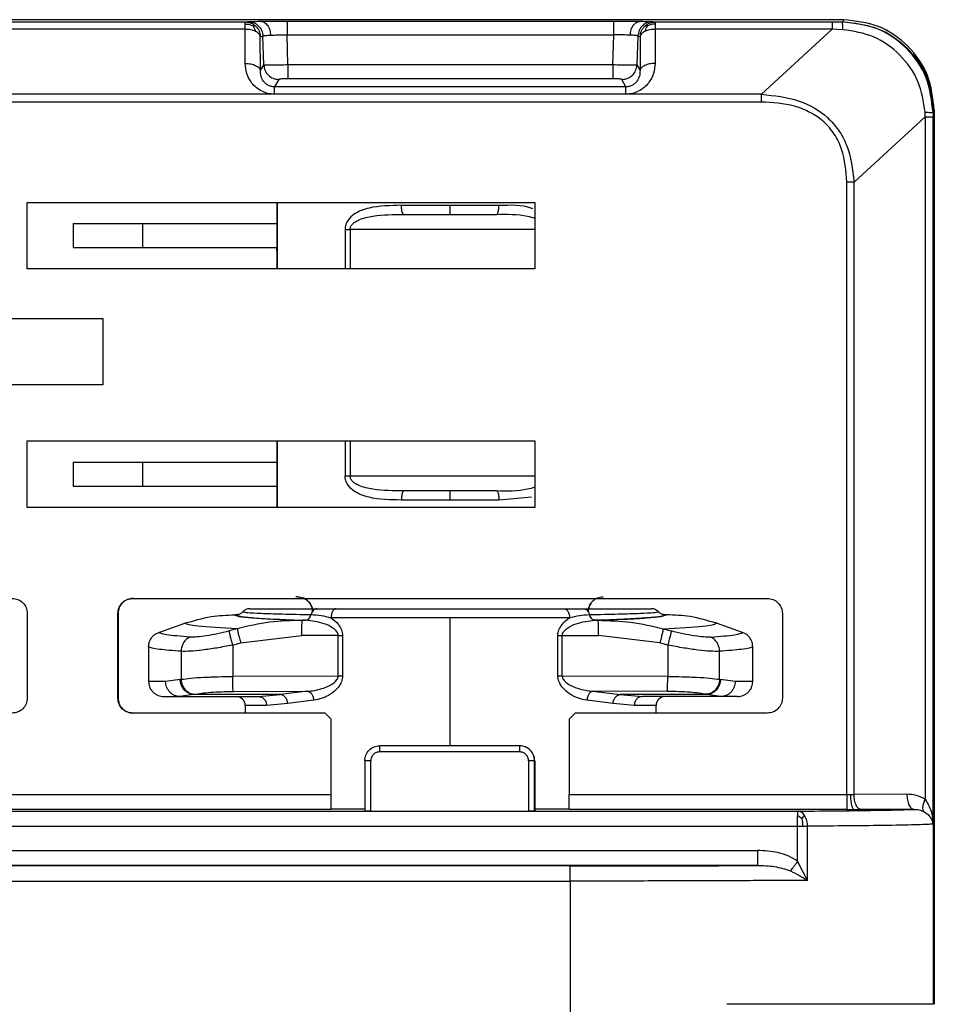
# Model space of a CAD drawing. Header units: millimetres. Extents: x -186 to 167, y -17 to 277.
# Tile 44 of 44: x 100 to 131, y 237 to 270. Entities that reach past the tile are written whole.
import ezdxf

# ---------------------------------------------------------------- set-up
doc = ezdxf.new("R2010")
doc.units = ezdxf.units.MM

msp = doc.modelspace()

# ---------------------------------------------------------------- linework, layer by layer
at = {"color": 7, "linetype": 'Continuous', "lineweight": 25}
for p, q in [((53.852, 269.96), (107.77, 269.96)), ((127.581, 270.034), (78.914, 270.034)), ((107.77, 269.96), (107.856, 269.973)), ((109.154, 269.984), (119.975, 269.984)), ((121.266, 269.973), (121.345, 269.96)), ((121.345, 269.96), (127.203, 269.96)), ((127.203, 269.96), (127.539, 269.96)), ((127.539, 269.96), (127.559, 269.965)), ((127.559, 269.965), (127.579, 270.034)), ((107.769, 269.716), (53.851, 269.716)), ((107.771, 268.586), (107.769, 269.716)), ((121.344, 269.716), (121.338, 268.586)), ((127.202, 269.716), (121.344, 269.716)), ((127.202, 269.716), (124.857, 267.563)), ((127.554, 269.703), (127.202, 269.716)), ((108.269, 269.477), (108.355, 269.491)), ((108.271, 268.347), (108.269, 269.477)), ((108.384, 268.536), (108.355, 269.491)), ((109.183, 268.535), (109.153, 269.528)), ((109.153, 269.528), (119.973, 269.528)), ((119.943, 268.535), (119.973, 269.528)), ((120.767, 269.491), (120.738, 268.536)), ((120.767, 269.491), (120.846, 269.477)), ((120.846, 269.477), (120.84, 268.347)), ((108.271, 268.347), (108.384, 268.536)), ((119.943, 268.535), (109.183, 268.535)), ((120.738, 268.536), (120.84, 268.347)), ((108.883, 268.056), (108.737, 267.81)), ((119.942, 268.081), (109.182, 268.081)), ((120.371, 267.81), (120.239, 268.056)), ((120.371, 267.81), (108.737, 267.81)), ((124.857, 267.563), (53.848, 267.563)), ((120.37, 267.568), (108.736, 267.568)), ((124.856, 267.306), (53.848, 267.306)), ((130.559, 266.965), (130.579, 267.034)), ((130.579, 267.034), (130.581, 267.034)), ((130.581, 267.034), (130.581, 237.434)), ((127.923, 264.654), (130.281, 266.818)), ((130.281, 266.818), (130.276, 266.969)), ((130.281, 266.818), (130.281, 244.223)), ((130.559, 266.965), (130.541, 266.961)), ((130.541, 266.961), (130.541, 266.818)), ((130.541, 243.4), (130.541, 266.818)), ((130.559, 237.434), (130.559, 266.965)), ((127.683, 244.38), (127.683, 264.654)), ((127.923, 244.381), (127.923, 264.654)), ((100.553, 263.986), (117.353, 263.986)), ((100.553, 261.786), (100.553, 263.986)), ((108.814, 263.986), (108.814, 261.786)), ((108.832, 263.986), (108.832, 261.786)), ((112.941, 263.888), (116.168, 263.888)), ((117.353, 263.986), (117.353, 261.786)), ((113.019, 263.588), (116.091, 263.588)), ((102.07, 263.286), (102.07, 262.486)), ((104.364, 263.286), (108.814, 263.286)), ((104.364, 263.286), (104.364, 262.486)), ((111.074, 263.088), (111.074, 261.786)), ((117.353, 263.088), (111.24, 263.088)), ((111.24, 263.088), (111.24, 261.786)), ((104.364, 262.486), (108.814, 262.486)), ((108.814, 262.386), (108.814, 262.486)), ((117.353, 261.786), (100.553, 261.786)), ((85.553, 260.145), (103.053, 260.145)), ((103.053, 260.145), (103.053, 257.945)), ((103.053, 257.945), (85.553, 257.945)), ((100.553, 256.086), (117.353, 256.086)), ((100.553, 253.886), (100.553, 256.086)), ((108.814, 256.086), (108.814, 253.886)), ((108.832, 256.086), (108.832, 253.886)), ((111.074, 256.086), (111.074, 254.93)), ((111.24, 256.086), (111.24, 254.93)), ((117.353, 256.086), (117.353, 253.886)), ((102.07, 255.386), (102.07, 254.586)), ((104.364, 255.386), (108.814, 255.386)), ((104.364, 255.386), (104.364, 254.586)), ((111.24, 254.93), (117.353, 254.93)), ((104.364, 254.586), (108.814, 254.586)), ((116.091, 254.43), (113.019, 254.43)), ((116.168, 254.13), (112.941, 254.13)), ((117.242, 254.222), (116.168, 254.13)), ((117.353, 253.886), (100.553, 253.886)), ((104.053, 250.875), (125.053, 250.875)), ((100.553, 250.375), (100.553, 247.575)), ((103.553, 247.575), (103.553, 250.375)), ((103.558, 250.375), (103.553, 250.375)), ((103.558, 250.375), (103.558, 247.575)), ((103.587, 250.375), (103.582, 250.375)), ((110.137, 250.53), (110.783, 250.53)), ((118.331, 250.53), (118.979, 250.53)), ((125.553, 250.375), (125.553, 247.575)), ((104.905, 249.747), (105.768, 250.049)), ((107.47, 250.33), (107.42, 250.33)), ((109.763, 250.147), (109.662, 250.147)), ((114.553, 245.994), (114.553, 250.23)), ((119.453, 250.147), (119.352, 250.147)), ((121.67, 250.33), (121.72, 250.33)), ((124.235, 249.747), (123.372, 250.049)), ((107.504, 249.869), (107.24, 249.797)), ((121.61, 249.869), (121.874, 249.797)), ((107.355, 249.329), (107.618, 249.401)), ((107.618, 249.401), (109.643, 249.648)), ((110.845, 249.646), (109.643, 249.648)), ((110.845, 248.301), (110.845, 249.646)), ((110.992, 249.646), (110.992, 248.301)), ((118.12, 248.301), (118.12, 249.646)), ((118.267, 249.646), (119.469, 249.648)), ((118.267, 248.301), (118.267, 249.646)), ((121.494, 249.401), (119.469, 249.648)), ((121.757, 249.329), (121.494, 249.401)), ((104.57, 249.274), (104.57, 248.125)), ((105.645, 249.121), (105.645, 248.194)), ((107.355, 249.329), (107.355, 248.287)), ((121.757, 249.329), (121.757, 248.287)), ((123.472, 248.194), (123.472, 249.121)), ((124.57, 248.125), (124.57, 249.274)), ((105.134, 248.125), (104.57, 248.125)), ((105.613, 248.187), (105.134, 248.125)), ((105.613, 248.187), (105.645, 248.194)), ((110.845, 248.301), (107.355, 248.287)), ((121.757, 248.287), (118.267, 248.301)), ((123.472, 248.194), (123.505, 248.187)), ((123.99, 248.125), (123.505, 248.187)), ((124.57, 248.125), (123.99, 248.125)), ((107.374, 247.791), (109.835, 247.8)), ((109.835, 247.8), (108.937, 247.69)), ((121.74, 247.791), (119.279, 247.8)), ((119.279, 247.8), (120.182, 247.69)), ((103.558, 247.575), (103.553, 247.575)), ((103.587, 247.575), (103.582, 247.575)), ((105.07, 247.625), (108.207, 247.625)), ((106.061, 247.69), (105.605, 247.625)), ((106.061, 247.69), (106.091, 247.697)), ((108.937, 247.69), (106.061, 247.69)), ((108.207, 247.625), (108.937, 247.69)), ((110.035, 247.502), (109.175, 247.392)), ((119.945, 247.392), (119.08, 247.502)), ((123.058, 247.69), (120.182, 247.69)), ((120.182, 247.69), (120.917, 247.625)), ((124.07, 247.625), (120.917, 247.625)), ((123.058, 247.69), (123.027, 247.697)), ((123.519, 247.625), (123.058, 247.69)), ((107.77, 247.325), (107.77, 247.075)), ((109.175, 247.392), (108.476, 247.325)), ((120.649, 247.325), (119.945, 247.392)), ((121.37, 247.075), (121.37, 247.325)), ((110.416, 247.075), (104.053, 247.075)), ((110.613, 246.875), (110.413, 247.075)), ((110.616, 246.875), (110.416, 247.075)), ((110.613, 244.38), (110.613, 246.875)), ((110.616, 246.875), (110.613, 246.875)), ((118.693, 247.075), (118.493, 246.875)), ((118.493, 246.875), (118.493, 244.38)), ((125.053, 247.075), (118.693, 247.075)), ((116.853, 245.994), (112.225, 245.994)), ((111.725, 245.494), (111.725, 243.831)), ((111.924, 243.829), (111.924, 245.494)), ((116.85, 245.794), (112.224, 245.794)), ((117.15, 245.494), (117.15, 243.829)), ((117.351, 243.831), (117.351, 245.494)), ((117.351, 245.494), (117.353, 245.494)), ((117.353, 245.494), (117.353, 243.84)), ((93.553, 244.38), (110.613, 244.38)), ((118.493, 244.38), (127.683, 244.38)), ((127.683, 244.38), (127.806, 244.38)), ((127.806, 244.38), (127.923, 244.381)), ((129.672, 244.389), (127.923, 244.381)), ((110.612, 243.88), (93.552, 243.88)), ((110.616, 243.895), (110.612, 243.88)), ((111.725, 243.89), (110.616, 243.895)), ((118.496, 243.895), (117.353, 243.89)), ((127.681, 243.88), (118.492, 243.88)), ((127.681, 243.88), (127.929, 243.88)), ((127.929, 243.88), (128.163, 243.881)), ((129.911, 243.889), (128.163, 243.881)), ((43.379, 243.829), (126.058, 243.829)), ((117.353, 243.84), (117.351, 243.831)), ((126.058, 243.681), (126.204, 243.586)), ((126.204, 243.586), (126.288, 243.681)), ((43.124, 243.329), (126.384, 243.329)), ((126.057, 242.168), (126.057, 243.329)), ((126.384, 241.538), (126.384, 243.329)), ((43.378, 242.53), (124.728, 242.53)), ((124.726, 242.03), (45.288, 242.03)), ((118.531, 242.014), (53.826, 242.014)), ((126.384, 241.538), (126.057, 242.168)), ((53.824, 241.514), (118.53, 241.514)), ((118.53, 241.514), (118.53, 226.049))]:
    msp.add_line(p, q, dxfattribs=at)
for centre, start, end in [((107.47, 247.325), 359.92, 90), ((121.67, 247.325), 90, 179.9208)]:
    msp.add_arc(centre, 0.3, start, end, dxfattribs=at)
for points in [[(107.769, 269.894), (107.77, 269.912), (107.77, 269.95), (107.77, 269.957), (107.77, 269.96)], [(107.77, 269.96), (107.802, 269.958), (107.866, 269.954), (107.958, 269.926), (108.044, 269.882), (108.093, 269.84), (108.117, 269.819)], [(107.856, 269.973), (107.92, 269.966), (108.048, 269.952), (108.21, 269.841), (108.327, 269.682), (108.346, 269.555), (108.355, 269.491)], [(109.154, 269.984), (109.154, 269.977), (109.154, 269.963), (109.153, 269.859), (109.153, 269.71), (109.153, 269.589), (109.153, 269.528)], [(119.973, 269.528), (119.973, 269.589), (119.973, 269.71), (119.974, 269.859), (119.974, 269.963), (119.974, 269.977), (119.975, 269.984)], [(121.266, 269.973), (121.203, 269.966), (121.075, 269.952), (120.912, 269.841), (120.796, 269.682), (120.777, 269.555), (120.767, 269.491)], [(120.998, 269.819), (121.022, 269.84), (121.07, 269.882), (121.157, 269.926), (121.249, 269.954), (121.313, 269.958), (121.345, 269.96)], [(121.345, 269.96), (121.345, 269.957), (121.344, 269.95), (121.344, 269.912), (121.344, 269.894)], [(127.203, 269.96), (127.203, 269.956), (127.203, 269.949), (127.203, 269.898), (127.202, 269.821), (127.202, 269.751), (127.202, 269.716)], [(127.559, 269.965), (127.952, 269.92), (128.738, 269.83), (129.73, 269.136), (130.424, 268.144), (130.514, 267.358), (130.559, 266.965)], [(130.579, 267.034), (130.534, 267.427), (130.443, 268.213), (129.75, 269.205), (128.758, 269.899), (127.972, 269.989), (127.579, 270.034)], [(130.581, 267.034), (130.536, 267.427), (130.446, 268.213), (129.752, 269.205), (128.761, 269.899), (127.975, 269.989), (127.581, 270.034)], [(107.769, 269.716), (107.769, 269.751), (107.769, 269.822), (107.769, 269.87), (107.769, 269.894)], [(108.112, 269.647), (108.087, 269.658), (108.039, 269.678), (107.954, 269.7), (107.863, 269.714), (107.8, 269.715), (107.769, 269.716)], [(108.269, 269.477), (108.265, 269.493), (108.258, 269.525), (108.224, 269.571), (108.177, 269.613), (108.133, 269.636), (108.112, 269.647)], [(108.117, 269.819), (108.139, 269.796), (108.182, 269.749), (108.229, 269.664), (108.26, 269.573), (108.266, 269.509), (108.269, 269.477)], [(120.846, 269.477), (120.848, 269.509), (120.854, 269.573), (120.886, 269.664), (120.933, 269.749), (120.976, 269.796), (120.998, 269.819)], [(121.002, 269.647), (120.98, 269.636), (120.937, 269.613), (120.889, 269.571), (120.856, 269.525), (120.849, 269.493), (120.846, 269.477)], [(121.344, 269.716), (121.312, 269.715), (121.249, 269.714), (121.159, 269.7), (121.074, 269.678), (121.026, 269.658), (121.002, 269.647)], [(121.344, 269.894), (121.344, 269.87), (121.344, 269.822), (121.344, 269.751), (121.344, 269.716)], [(107.771, 268.586), (107.834, 268.582), (107.96, 268.576), (108.121, 268.521), (108.239, 268.443), (108.26, 268.379), (108.271, 268.347)], [(108.384, 268.536), (108.393, 268.473), (108.413, 268.346), (108.529, 268.188), (108.691, 268.078), (108.819, 268.063), (108.883, 268.056)], [(109.183, 268.535), (109.183, 268.478), (109.183, 268.363), (109.182, 268.219), (109.182, 268.114), (109.182, 268.092), (109.182, 268.081)], [(119.943, 268.535), (119.943, 268.478), (119.943, 268.363), (119.943, 268.219), (119.942, 268.114), (119.942, 268.092), (119.942, 268.081)], [(120.239, 268.056), (120.303, 268.063), (120.431, 268.078), (120.593, 268.188), (120.709, 268.346), (120.729, 268.473), (120.738, 268.536)], [(121.338, 268.586), (121.275, 268.582), (121.149, 268.576), (120.989, 268.521), (120.872, 268.443), (120.851, 268.379), (120.84, 268.347)], [(108.736, 267.568), (108.736, 267.601), (108.736, 267.666), (108.737, 267.739), (108.737, 267.792), (108.737, 267.804), (108.737, 267.81)], [(120.37, 267.568), (120.37, 267.601), (120.37, 267.666), (120.37, 267.739), (120.371, 267.792), (120.371, 267.804), (120.371, 267.81)], [(124.856, 267.306), (124.856, 267.351), (124.856, 267.442), (124.856, 267.522), (124.857, 267.563)], [(130.281, 266.818), (130.317, 266.818), (130.388, 266.818), (130.468, 266.818), (130.525, 266.818), (130.535, 266.818), (130.541, 266.818)], [(127.923, 264.654), (127.885, 264.654), (127.809, 264.654), (127.725, 264.654), (127.683, 264.654)], [(102.07, 263.286), (102.103, 263.286), (102.171, 263.286), (102.701, 263.286), (103.46, 263.286), (104.063, 263.286), (104.364, 263.286)], [(111.074, 263.088), (111.1, 263.088), (111.151, 263.088), (111.21, 263.088), (111.24, 263.088)], [(102.07, 262.486), (102.103, 262.486), (102.171, 262.486), (102.701, 262.486), (103.46, 262.486), (104.063, 262.486), (104.364, 262.486)], [(102.07, 255.386), (102.103, 255.386), (102.171, 255.386), (102.701, 255.386), (103.46, 255.386), (104.063, 255.386), (104.364, 255.386)], [(111.074, 254.93), (111.1, 254.93), (111.151, 254.93), (111.21, 254.93), (111.24, 254.93)], [(102.07, 254.586), (102.103, 254.586), (102.171, 254.586), (102.701, 254.586), (103.46, 254.586), (104.063, 254.586), (104.364, 254.586)], [(100.053, 250.875), (100.118, 250.868), (100.25, 250.853), (100.415, 250.737), (100.53, 250.572), (100.545, 250.441), (100.553, 250.375)], [(103.553, 250.375), (103.56, 250.441), (103.575, 250.572), (103.691, 250.737), (103.856, 250.853), (103.987, 250.868), (104.053, 250.875)], [(104.058, 250.875), (103.992, 250.868), (103.861, 250.853), (103.696, 250.737), (103.58, 250.572), (103.565, 250.441), (103.558, 250.375)], [(109.504, 250.93), (109.57, 250.922), (109.701, 250.907), (109.866, 250.791), (109.982, 250.626), (109.997, 250.495), (110.004, 250.43)], [(119.123, 250.43), (119.131, 250.495), (119.146, 250.626), (119.262, 250.791), (119.427, 250.907), (119.558, 250.922), (119.623, 250.93)], [(125.053, 250.875), (125.118, 250.868), (125.249, 250.853), (125.415, 250.737), (125.53, 250.572), (125.545, 250.441), (125.553, 250.375)], [(109.643, 249.648), (109.643, 249.712), (109.644, 249.84), (109.648, 250.003), (109.654, 250.119), (109.659, 250.138), (109.662, 250.147)], [(114.553, 250.23), (113.846, 250.23), (112.431, 250.23), (111.216, 250.23), (110.608, 250.23)], [(118.505, 250.23), (117.895, 250.23), (116.676, 250.23), (115.261, 250.23), (114.553, 250.23)], [(119.469, 249.648), (119.469, 249.712), (119.468, 249.84), (119.464, 250.003), (119.459, 250.119), (119.455, 250.138), (119.453, 250.147)], [(110.845, 249.646), (110.871, 249.646), (110.923, 249.646), (110.969, 249.646), (110.992, 249.646)], [(118.12, 249.646), (118.143, 249.646), (118.189, 249.646), (118.241, 249.646), (118.267, 249.646)], [(107.374, 247.791), (107.372, 247.804), (107.367, 247.831), (107.361, 247.948), (107.357, 248.105), (107.356, 248.227), (107.355, 248.287)], [(110.992, 248.301), (110.969, 248.301), (110.923, 248.301), (110.871, 248.301), (110.845, 248.301)], [(118.267, 248.301), (118.241, 248.301), (118.189, 248.301), (118.143, 248.301), (118.12, 248.301)], [(121.74, 247.791), (121.742, 247.804), (121.746, 247.831), (121.752, 247.948), (121.755, 248.105), (121.756, 248.227), (121.757, 248.287)], [(100.553, 247.575), (100.545, 247.51), (100.53, 247.379), (100.415, 247.213), (100.25, 247.098), (100.118, 247.083), (100.053, 247.075)], [(104.053, 247.075), (103.987, 247.083), (103.856, 247.098), (103.691, 247.213), (103.575, 247.379), (103.56, 247.51), (103.553, 247.575)], [(103.558, 247.575), (103.565, 247.51), (103.58, 247.379), (103.696, 247.213), (103.861, 247.098), (103.992, 247.083), (104.058, 247.075)], [(125.553, 247.575), (125.545, 247.51), (125.53, 247.379), (125.415, 247.213), (125.249, 247.098), (125.118, 247.083), (125.053, 247.075)], [(111.725, 245.494), (111.732, 245.559), (111.747, 245.69), (111.863, 245.856), (112.028, 245.971), (112.159, 245.986), (112.225, 245.994)], [(112.224, 245.794), (112.224, 245.82), (112.224, 245.872), (112.224, 245.938), (112.225, 245.985), (112.225, 245.991), (112.225, 245.994)], [(116.851, 245.994), (116.851, 245.991), (116.851, 245.985), (116.85, 245.938), (116.85, 245.872), (116.85, 245.82), (116.85, 245.794)], [(117.351, 245.494), (117.343, 245.559), (117.328, 245.69), (117.213, 245.856), (117.047, 245.971), (116.916, 245.986), (116.851, 245.994)], [(117.353, 245.494), (117.346, 245.559), (117.331, 245.69), (117.215, 245.856), (117.05, 245.971), (116.919, 245.986), (116.853, 245.994)], [(111.924, 245.494), (111.898, 245.494), (111.846, 245.494), (111.78, 245.494), (111.734, 245.494), (111.728, 245.494), (111.725, 245.494)], [(117.351, 245.494), (117.348, 245.494), (117.342, 245.494), (117.295, 245.494), (117.229, 245.494), (117.177, 245.494), (117.15, 245.494)], [(110.612, 243.88), (110.612, 243.888), (110.612, 243.904), (110.613, 244.02), (110.613, 244.184), (110.613, 244.315), (110.613, 244.38)], [(118.492, 243.88), (118.492, 243.888), (118.492, 243.904), (118.492, 244.02), (118.493, 244.184), (118.493, 244.315), (118.493, 244.38)], [(127.683, 244.38), (127.683, 244.315), (127.683, 244.184), (127.682, 244.02), (127.682, 243.904), (127.682, 243.888), (127.681, 243.88)], [(128.163, 243.881), (128.132, 243.889), (128.069, 243.905), (127.99, 244.02), (127.935, 244.185), (127.927, 244.316), (127.923, 244.381)], [(129.672, 244.389), (129.676, 244.324), (129.683, 244.194), (129.739, 244.029), (129.818, 243.913), (129.88, 243.897), (129.911, 243.889)], [(111.924, 243.829), (111.898, 243.829), (111.846, 243.83), (111.78, 243.83), (111.734, 243.83), (111.728, 243.831), (111.725, 243.831)], [(117.351, 243.831), (117.348, 243.831), (117.342, 243.83), (117.295, 243.83), (117.229, 243.83), (117.177, 243.829), (117.15, 243.829)], [(126.057, 243.329), (126.057, 243.362), (126.057, 243.427), (126.057, 243.52), (126.057, 243.608), (126.057, 243.657), (126.058, 243.681)], [(126.058, 243.681), (126.058, 243.703), (126.058, 243.747), (126.058, 243.792), (126.058, 243.823), (126.058, 243.827), (126.058, 243.829)], [(124.728, 242.53), (124.728, 242.465), (124.728, 242.334), (124.727, 242.17), (124.727, 242.054), (124.727, 242.038), (124.726, 242.03)], [(118.53, 241.514), (118.53, 241.579), (118.53, 241.709), (118.53, 241.874), (118.53, 241.99), (118.531, 242.006), (118.531, 242.014)], [(130.559, 237.434), (130.465, 237.434), (130.277, 237.434), (128.816, 237.434), (126.646, 237.434), (124.693, 237.434), (123.717, 237.434)]]:
    msp.add_open_spline(points, degree=3, dxfattribs=at)
for points, knots in [([(107.856, 269.973), (107.882, 269.975), (107.935, 269.978), (108.162, 269.98), (108.275, 269.981)], [0, 0, 0, 0, 0.499473, 1, 1, 1, 1]), ([(108.275, 269.981), (108.405, 269.982), (108.666, 269.984), (108.991, 269.984), (109.154, 269.984)], [0, 0, 0, 0, 0.499819, 1, 1, 1, 1]), ([(108.275, 269.981), (108.315, 269.975), (108.399, 269.961), (108.508, 269.857), (108.588, 269.704), (108.604, 269.582), (108.612, 269.524)], [0, 0, 0, 0, 0.241248, 0.5, 0.758752, 1, 1, 1, 1]), ([(119.975, 269.984), (120.137, 269.984), (120.462, 269.984), (120.722, 269.982), (120.852, 269.981)], [0, 0, 0, 0, 0.5002062, 1, 1, 1, 1]), ([(120.513, 269.524), (120.521, 269.582), (120.537, 269.704), (120.617, 269.857), (120.727, 269.961), (120.811, 269.975), (120.852, 269.981)], [0, 0, 0, 0, 0.241248, 0.5, 0.758752, 1, 1, 1, 1]), ([(120.852, 269.981), (120.965, 269.98), (121.19, 269.978), (121.241, 269.975), (121.266, 269.973)], [0, 0, 0, 0, 0.500526, 1, 1, 1, 1]), ([(127.554, 269.703), (127.553, 269.739), (127.551, 269.813), (127.547, 269.894), (127.543, 269.949), (127.54, 269.956), (127.539, 269.96)], [0, 0, 0, 0, 0.245606, 0.5, 0.754394, 1, 1, 1, 1]), ([(130.541, 266.961), (130.495, 267.355), (130.404, 268.141), (129.71, 269.129), (128.721, 269.824), (127.934, 269.914), (127.539, 269.96)], [0, 0, 0, 0, 0.250786, 0.499519, 0.748509, 1, 1, 1, 1]), ([(107.769, 269.894), (107.816, 269.89), (107.908, 269.884), (107.989, 269.845), (108.028, 269.826)], [0, 0, 0, 0, 0.510837, 1, 1, 1, 1]), ([(108.028, 269.826), (108.047, 269.829), (108.085, 269.836), (108.106, 269.825), (108.117, 269.819)], [0, 0, 0, 0, 0.4847408, 1, 1, 1, 1]), ([(108.112, 269.647), (108.102, 269.682), (108.083, 269.749), (108.046, 269.801), (108.028, 269.826)], [0, 0, 0, 0, 0.514816, 1, 1, 1, 1]), ([(120.998, 269.819), (121.008, 269.825), (121.029, 269.836), (121.067, 269.829), (121.086, 269.826)], [0, 0, 0, 0, 0.5152592, 1, 1, 1, 1]), ([(121.086, 269.826), (121.068, 269.801), (121.03, 269.749), (121.011, 269.682), (121.002, 269.647)], [0, 0, 0, 0, 0.485184, 1, 1, 1, 1]), ([(121.344, 269.894), (121.297, 269.89), (121.206, 269.884), (121.125, 269.845), (121.086, 269.826)], [0, 0, 0, 0, 0.510837, 1, 1, 1, 1]), ([(130.276, 266.969), (130.222, 267.318), (130.114, 268.021), (129.479, 268.901), (128.604, 269.541), (127.903, 269.649), (127.554, 269.703)], [0, 0, 0, 0, 0.249109, 0.500458, 0.751531, 1, 1, 1, 1]), ([(108.355, 269.491), (108.362, 269.495), (108.375, 269.502), (108.449, 269.514), (108.548, 269.52), (108.612, 269.524)], [0, 0, 0, 0, 0.2778037, 0.5373275, 1, 1, 1, 1]), ([(108.612, 269.524), (108.693, 269.526), (108.853, 269.531), (109.053, 269.529), (109.153, 269.528)], [0, 0, 0, 0, 0.502226, 1, 1, 1, 1]), ([(120.513, 269.524), (120.433, 269.526), (120.273, 269.531), (120.073, 269.529), (119.973, 269.528)], [0, 0, 0, 0, 0.502527, 1, 1, 1, 1]), ([(120.767, 269.491), (120.761, 269.495), (120.749, 269.502), (120.675, 269.514), (120.576, 269.52), (120.513, 269.524)], [0, 0, 0, 0, 0.278007, 0.537598, 1, 1, 1, 1]), ([(108.736, 267.568), (108.66, 267.573), (108.506, 267.584), (108.3, 267.668), (108.125, 267.785), (107.948, 267.971), (107.802, 268.242), (107.782, 268.472), (107.771, 268.586)], [0, 0, 0, 0, 0.134704, 0.272281, 0.396354, 0.526418, 0.766259, 1, 1, 1, 1]), ([(108.737, 267.81), (108.699, 267.813), (108.619, 267.819), (108.517, 267.864), (108.433, 267.926), (108.346, 268.026), (108.28, 268.17), (108.274, 268.287), (108.271, 268.347)], [0, 0, 0, 0, 0.108966, 0.227181, 0.340126, 0.47277, 0.732796, 1, 1, 1, 1]), ([(109.183, 268.535), (109.083, 268.534), (108.88, 268.53), (108.627, 268.529), (108.478, 268.53), (108.403, 268.533), (108.39, 268.535), (108.384, 268.536)], [0, 0, 0, 0, 0.246817, 0.500484, 0.726699, 0.85757, 1, 1, 1, 1]), ([(120.738, 268.536), (120.732, 268.535), (120.719, 268.533), (120.645, 268.53), (120.498, 268.529), (120.245, 268.53), (120.043, 268.534), (119.943, 268.535)], [0, 0, 0, 0, 0.142427, 0.273297, 0.499516, 0.753165, 1, 1, 1, 1]), ([(121.338, 268.586), (121.327, 268.473), (121.306, 268.243), (121.16, 267.972), (120.983, 267.786), (120.808, 267.668), (120.601, 267.584), (120.447, 267.573), (120.37, 267.568)], [0, 0, 0, 0, 0.233263, 0.472539, 0.601993, 0.726693, 0.864497, 1, 1, 1, 1]), ([(120.84, 268.347), (120.837, 268.287), (120.83, 268.17), (120.764, 268.027), (120.677, 267.926), (120.592, 267.864), (120.489, 267.819), (120.409, 267.813), (120.371, 267.81)], [0, 0, 0, 0, 0.26667, 0.526161, 0.658858, 0.771925, 0.890625, 1, 1, 1, 1]), ([(109.182, 268.081), (109.144, 268.08), (109.067, 268.08), (108.971, 268.074), (108.901, 268.066), (108.889, 268.059), (108.883, 268.056)], [0, 0, 0, 0, 0.247907, 0.499405, 0.749354, 1, 1, 1, 1]), ([(120.239, 268.056), (120.234, 268.059), (120.222, 268.066), (120.153, 268.074), (120.056, 268.08), (119.98, 268.08), (119.942, 268.081)], [0, 0, 0, 0, 0.249732, 0.501056, 0.748683, 1, 1, 1, 1]), ([(124.857, 267.563), (125.282, 267.52), (126.069, 267.441), (126.941, 266.943), (127.425, 266.388), (127.807, 265.686), (127.876, 265.075), (127.923, 264.654)], [0, 0, 0, 0, 0.269228, 0.498879, 0.614769, 0.734196, 1, 1, 1, 1]), ([(127.683, 264.654), (127.657, 265.025), (127.618, 265.584), (127.292, 266.252), (126.937, 266.668), (126.483, 266.98), (125.791, 267.253), (125.229, 267.285), (124.856, 267.306)], [0, 0, 0, 0, 0.250328, 0.376731, 0.498928, 0.619294, 0.748282, 1, 1, 1, 1]), ([(130.276, 266.969), (130.311, 266.968), (130.384, 266.967), (130.467, 266.965), (130.525, 266.963), (130.536, 266.962), (130.541, 266.961)], [0, 0, 0, 0, 0.245819, 0.5, 0.754181, 1, 1, 1, 1]), ([(112.941, 263.888), (112.576, 263.881), (112.021, 263.871), (111.436, 263.664), (111.191, 263.441), (111.09, 263.254), (111.079, 263.142), (111.074, 263.088)], [0, 0, 0, 0, 0.480764, 0.728652, 0.859085, 0.932264, 1, 1, 1, 1]), ([(113.019, 263.588), (113.009, 263.592), (112.994, 263.598), (112.976, 263.635), (112.964, 263.674), (112.954, 263.722), (112.944, 263.792), (112.942, 263.85), (112.941, 263.888)], [0, 0, 0, 0, 0.2394568, 0.3683607, 0.5, 0.6316393, 0.7605432, 1, 1, 1, 1]), ([(114.555, 263.588), (114.555, 263.592), (114.554, 263.598), (114.554, 263.635), (114.554, 263.674), (114.554, 263.722), (114.554, 263.792), (114.554, 263.85), (114.554, 263.888)], [0, 0, 0, 0, 0.239457, 0.368361, 0.5, 0.631639, 0.760543, 1, 1, 1, 1]), ([(116.091, 263.588), (116.101, 263.592), (116.116, 263.598), (116.133, 263.635), (116.146, 263.674), (116.155, 263.722), (116.165, 263.792), (116.166, 263.85), (116.168, 263.888)], [0, 0, 0, 0, 0.239457, 0.368361, 0.5, 0.631639, 0.760543, 1, 1, 1, 1]), ([(116.168, 263.888), (116.545, 263.905), (116.936, 263.923), (117.265, 263.786), (117.277, 263.781)], [0, 0, 0, 0, 0.964169, 1, 1, 1, 1]), ([(111.24, 263.088), (111.241, 263.103), (111.243, 263.132), (111.263, 263.193), (111.314, 263.267), (111.408, 263.344), (111.629, 263.46), (112.165, 263.579), (112.675, 263.584), (113.019, 263.588)], [0, 0, 0, 0, 0.021694, 0.044172, 0.094432, 0.155792, 0.230926, 0.481937, 1, 1, 1, 1]), ([(116.091, 263.588), (116.44, 263.596), (116.874, 263.605), (117.274, 263.489), (117.353, 263.466)], [0, 0, 0, 0, 0.8019576, 1, 1, 1, 1]), ([(112.941, 254.13), (112.576, 254.136), (112.021, 254.146), (111.436, 254.354), (111.191, 254.577), (111.09, 254.763), (111.079, 254.876), (111.074, 254.93)], [0, 0, 0, 0, 0.480763, 0.72865, 0.859083, 0.93225, 1, 1, 1, 1]), ([(113.019, 254.43), (112.675, 254.433), (112.165, 254.439), (111.629, 254.558), (111.408, 254.674), (111.314, 254.75), (111.263, 254.824), (111.243, 254.885), (111.241, 254.915), (111.24, 254.93)], [0, 0, 0, 0, 0.518062, 0.769071, 0.844202, 0.905561, 0.955822, 0.978303, 1, 1, 1, 1]), ([(113.019, 254.43), (113.009, 254.426), (112.994, 254.419), (112.976, 254.382), (112.964, 254.343), (112.954, 254.295), (112.944, 254.225), (112.942, 254.167), (112.941, 254.13)], [0, 0, 0, 0, 0.239457, 0.368361, 0.5, 0.631639, 0.760543, 1, 1, 1, 1]), ([(114.554, 254.13), (114.554, 254.167), (114.554, 254.225), (114.554, 254.295), (114.554, 254.343), (114.554, 254.382), (114.554, 254.419), (114.555, 254.426), (114.555, 254.43)], [0, 0, 0, 0, 0.2394568, 0.3683607, 0.5, 0.6316393, 0.7605432, 1, 1, 1, 1]), ([(117.353, 254.551), (117.274, 254.528), (116.874, 254.412), (116.44, 254.422), (116.091, 254.43)], [0, 0, 0, 0, 0.198042, 1, 1, 1, 1]), ([(116.091, 254.43), (116.101, 254.426), (116.116, 254.419), (116.133, 254.382), (116.146, 254.343), (116.155, 254.295), (116.165, 254.225), (116.166, 254.167), (116.168, 254.13)], [0, 0, 0, 0, 0.239457, 0.368361, 0.5, 0.631639, 0.760543, 1, 1, 1, 1]), ([(110.004, 250.43), (110.002, 250.464), (109.997, 250.533), (109.96, 250.631), (109.904, 250.72), (109.806, 250.819), (109.65, 250.909), (109.511, 250.923), (109.441, 250.93)], [0, 0, 0, 0, 0.122857, 0.250282, 0.370992, 0.500756, 0.7503, 1, 1, 1, 1]), ([(119.228, 250.719), (119.208, 250.69), (119.168, 250.633), (119.13, 250.534), (119.126, 250.464), (119.123, 250.43)], [0, 0, 0, 0, 0.335061, 0.668214, 1, 1, 1, 1]), ([(107.693, 250.43), (107.678, 250.414), (107.647, 250.383), (107.589, 250.352), (107.53, 250.333), (107.49, 250.331), (107.47, 250.33)], [0, 0, 0, 0, 0.262295, 0.519913, 0.767253, 1, 1, 1, 1]), ([(107.917, 250.53), (107.896, 250.528), (107.854, 250.526), (107.794, 250.505), (107.738, 250.474), (107.708, 250.444), (107.693, 250.43)], [0, 0, 0, 0, 0.247374, 0.500206, 0.752931, 1, 1, 1, 1]), ([(107.693, 250.43), (107.727, 250.421), (107.795, 250.404), (108.26, 250.38), (108.957, 250.357), (109.619, 250.345), (109.95, 250.338)], [0, 0, 0, 0, 0.249585, 0.499505, 0.749596, 1, 1, 1, 1]), ([(107.917, 250.53), (108.041, 250.53), (108.289, 250.53), (109.522, 250.53), (110.137, 250.53)], [0, 0, 0, 0, 0.500663, 1, 1, 1, 1]), ([(110.137, 250.53), (110.118, 250.527), (110.077, 250.522), (110.022, 250.481), (109.976, 250.419), (109.959, 250.365), (109.95, 250.338)], [0, 0, 0, 0, 0.24429, 0.5, 0.75571, 1, 1, 1, 1]), ([(110.783, 250.53), (110.761, 250.526), (110.727, 250.519), (110.686, 250.482), (110.658, 250.443), (110.636, 250.395), (110.614, 250.325), (110.61, 250.267), (110.608, 250.23)], [0, 0, 0, 0, 0.2394568, 0.3683607, 0.5, 0.6316393, 0.7605432, 1, 1, 1, 1]), ([(110.783, 250.53), (111.349, 250.53), (112.509, 250.53), (114.554, 250.53), (116.6, 250.53), (117.764, 250.53), (118.331, 250.53)], [0, 0, 0, 0, 0.243905, 0.5, 0.756095, 1, 1, 1, 1]), ([(118.331, 250.53), (118.353, 250.526), (118.387, 250.519), (118.427, 250.482), (118.455, 250.443), (118.477, 250.395), (118.499, 250.325), (118.503, 250.267), (118.505, 250.23)], [0, 0, 0, 0, 0.239457, 0.368361, 0.5, 0.631639, 0.760543, 1, 1, 1, 1]), ([(118.979, 250.53), (119.598, 250.53), (120.838, 250.53), (121.094, 250.53), (121.223, 250.53)], [0, 0, 0, 0, 0.499337, 1, 1, 1, 1]), ([(118.979, 250.53), (118.998, 250.527), (119.038, 250.522), (119.093, 250.481), (119.139, 250.419), (119.157, 250.365), (119.165, 250.338)], [0, 0, 0, 0, 0.24429, 0.5, 0.75571, 1, 1, 1, 1]), ([(119.165, 250.338), (119.498, 250.345), (120.163, 250.357), (120.866, 250.38), (121.338, 250.404), (121.41, 250.421), (121.447, 250.43)], [0, 0, 0, 0, 0.250404, 0.500495, 0.750415, 1, 1, 1, 1]), ([(121.447, 250.43), (121.432, 250.444), (121.402, 250.474), (121.346, 250.505), (121.286, 250.526), (121.244, 250.528), (121.223, 250.53)], [0, 0, 0, 0, 0.247069, 0.499794, 0.752626, 1, 1, 1, 1]), ([(121.67, 250.33), (121.65, 250.331), (121.61, 250.333), (121.551, 250.352), (121.494, 250.383), (121.462, 250.414), (121.447, 250.43)], [0, 0, 0, 0, 0.232747, 0.480087, 0.737705, 1, 1, 1, 1]), ([(105.768, 250.049), (106.058, 250.136), (106.597, 250.297), (107.159, 250.32), (107.42, 250.33)], [0, 0, 0, 0, 0.537031, 1, 1, 1, 1]), ([(107.504, 249.869), (107.003, 249.897), (106.001, 249.952), (105.846, 250.016), (105.768, 250.049)], [0, 0, 0, 0, 0.499798, 1, 1, 1, 1]), ([(107.42, 250.33), (107.447, 250.313), (107.5, 250.279), (107.958, 250.23), (108.656, 250.185), (109.326, 250.16), (109.662, 250.147)], [0, 0, 0, 0, 0.249968, 0.499947, 0.749934, 1, 1, 1, 1]), ([(107.47, 250.33), (107.499, 250.313), (107.556, 250.278), (108.026, 250.229), (108.74, 250.184), (109.422, 250.16), (109.763, 250.147)], [0, 0, 0, 0, 0.2499936, 0.4999587, 0.7499649, 1, 1, 1, 1]), ([(109.662, 250.147), (109.298, 250.138), (108.57, 250.12), (107.86, 249.953), (107.504, 249.869)], [0, 0, 0, 0, 0.498351, 1, 1, 1, 1]), ([(109.763, 250.147), (109.781, 250.15), (109.82, 250.156), (109.874, 250.196), (109.921, 250.257), (109.94, 250.311), (109.95, 250.338)], [0, 0, 0, 0, 0.234149, 0.485628, 0.744764, 1, 1, 1, 1]), ([(110.845, 249.646), (110.843, 249.667), (110.838, 249.711), (110.785, 249.803), (110.637, 249.93), (110.281, 250.09), (109.971, 250.124), (109.763, 250.147)], [0, 0, 0, 0, 0.045016, 0.09638, 0.23021, 0.483037, 1, 1, 1, 1]), ([(109.95, 250.338), (110.059, 250.331), (110.272, 250.318), (110.497, 250.259), (110.608, 250.23)], [0, 0, 0, 0, 0.509806, 1, 1, 1, 1]), ([(110.608, 250.23), (110.695, 250.164), (110.832, 250.059), (110.947, 249.871), (110.986, 249.742), (110.99, 249.678), (110.992, 249.646)], [0, 0, 0, 0, 0.476374, 0.753327, 0.878108, 1, 1, 1, 1]), ([(118.12, 249.646), (118.122, 249.678), (118.125, 249.741), (118.165, 249.87), (118.28, 250.059), (118.418, 250.164), (118.505, 250.23)], [0, 0, 0, 0, 0.1214101, 0.2460022, 0.5236781, 1, 1, 1, 1]), ([(118.267, 249.646), (118.269, 249.667), (118.274, 249.711), (118.327, 249.803), (118.475, 249.93), (118.831, 250.09), (119.143, 250.124), (119.352, 250.147)], [0, 0, 0, 0, 0.045026, 0.096393, 0.230213, 0.483039, 1, 1, 1, 1]), ([(118.505, 250.23), (118.616, 250.259), (118.841, 250.318), (119.056, 250.331), (119.165, 250.338)], [0, 0, 0, 0, 0.490194, 1, 1, 1, 1]), ([(119.352, 250.147), (119.333, 250.15), (119.295, 250.156), (119.241, 250.196), (119.194, 250.257), (119.175, 250.311), (119.165, 250.338)], [0, 0, 0, 0, 0.234149, 0.485628, 0.744764, 1, 1, 1, 1]), ([(119.352, 250.147), (119.694, 250.16), (120.38, 250.184), (121.1, 250.229), (121.577, 250.278), (121.639, 250.313), (121.67, 250.33)], [0, 0, 0, 0, 0.250035, 0.500041, 0.750006, 1, 1, 1, 1]), ([(121.72, 250.33), (121.691, 250.313), (121.633, 250.279), (121.167, 250.23), (120.463, 250.185), (119.789, 250.16), (119.453, 250.147)], [0, 0, 0, 0, 0.249968, 0.499947, 0.749934, 1, 1, 1, 1]), ([(119.453, 250.147), (119.816, 250.138), (120.544, 250.12), (121.254, 249.953), (121.61, 249.869)], [0, 0, 0, 0, 0.498351, 1, 1, 1, 1]), ([(121.61, 249.869), (122.115, 249.897), (123.125, 249.952), (123.29, 250.017), (123.372, 250.049)], [0, 0, 0, 0, 0.499983, 1, 1, 1, 1]), ([(123.372, 250.049), (123.082, 250.136), (122.543, 250.297), (121.981, 250.32), (121.72, 250.33)], [0, 0, 0, 0, 0.537031, 1, 1, 1, 1]), ([(104.57, 249.274), (104.572, 249.309), (104.576, 249.376), (104.615, 249.497), (104.692, 249.614), (104.801, 249.703), (104.874, 249.734), (104.905, 249.747)], [0, 0, 0, 0, 0.167286, 0.328004, 0.613176, 0.838175, 1, 1, 1, 1]), ([(105.945, 249.591), (105.641, 249.616), (105.035, 249.666), (104.948, 249.72), (104.905, 249.747)], [0, 0, 0, 0, 0.500154, 1, 1, 1, 1]), ([(107.24, 249.797), (107.108, 249.763), (106.845, 249.695), (106.477, 249.628), (106.158, 249.588), (106.016, 249.59), (105.945, 249.591)], [0, 0, 0, 0, 0.250217, 0.500304, 0.750173, 1, 1, 1, 1]), ([(107.355, 249.329), (107.341, 249.381), (107.312, 249.488), (107.275, 249.633), (107.249, 249.746), (107.243, 249.781), (107.24, 249.797)], [0, 0, 0, 0, 0.2429, 0.5, 0.7571, 1, 1, 1, 1]), ([(107.504, 249.869), (107.507, 249.852), (107.513, 249.817), (107.539, 249.704), (107.575, 249.56), (107.604, 249.453), (107.618, 249.401)], [0, 0, 0, 0, 0.242955, 0.500005, 0.75705, 1, 1, 1, 1]), ([(121.61, 249.869), (121.607, 249.852), (121.6, 249.817), (121.574, 249.704), (121.537, 249.56), (121.508, 249.453), (121.494, 249.401)], [0, 0, 0, 0, 0.242955, 0.500005, 0.75705, 1, 1, 1, 1]), ([(121.874, 249.797), (121.871, 249.781), (121.865, 249.746), (121.837, 249.633), (121.8, 249.488), (121.771, 249.381), (121.757, 249.329)], [0, 0, 0, 0, 0.2429, 0.5, 0.7571, 1, 1, 1, 1]), ([(123.173, 249.591), (123.102, 249.59), (122.959, 249.588), (122.638, 249.628), (122.27, 249.695), (122.006, 249.763), (121.874, 249.797)], [0, 0, 0, 0, 0.249827, 0.499696, 0.749783, 1, 1, 1, 1]), ([(123.173, 249.591), (123.481, 249.616), (124.095, 249.665), (124.188, 249.72), (124.235, 249.747)], [0, 0, 0, 0, 0.500138, 1, 1, 1, 1]), ([(124.57, 249.274), (124.568, 249.309), (124.564, 249.376), (124.525, 249.497), (124.448, 249.614), (124.339, 249.703), (124.266, 249.734), (124.235, 249.747)], [0, 0, 0, 0, 0.167286, 0.328004, 0.613176, 0.838175, 1, 1, 1, 1]), ([(105.945, 249.591), (105.904, 249.57), (105.821, 249.527), (105.725, 249.412), (105.659, 249.273), (105.65, 249.171), (105.645, 249.121)], [0, 0, 0, 0, 0.2440939, 0.5, 0.7559061, 1, 1, 1, 1]), ([(123.472, 249.121), (123.468, 249.171), (123.459, 249.273), (123.393, 249.412), (123.297, 249.527), (123.214, 249.57), (123.173, 249.591)], [0, 0, 0, 0, 0.244094, 0.5, 0.755906, 1, 1, 1, 1]), ([(105.645, 249.121), (105.377, 249.142), (104.738, 249.191), (104.632, 249.244), (104.57, 249.274)], [0, 0, 0, 0, 0.419291, 1, 1, 1, 1]), ([(107.355, 249.329), (107.176, 249.294), (106.826, 249.226), (106.341, 249.158), (105.924, 249.118), (105.738, 249.12), (105.645, 249.121)], [0, 0, 0, 0, 0.256411, 0.499624, 0.750896, 1, 1, 1, 1]), ([(123.472, 249.121), (123.379, 249.12), (123.191, 249.118), (122.773, 249.158), (122.287, 249.226), (121.936, 249.294), (121.757, 249.329)], [0, 0, 0, 0, 0.249087, 0.500376, 0.74357, 1, 1, 1, 1]), ([(124.57, 249.274), (124.504, 249.244), (124.39, 249.191), (123.743, 249.142), (123.472, 249.121)], [0, 0, 0, 0, 0.580709, 1, 1, 1, 1]), ([(104.57, 248.125), (104.577, 248.062), (104.587, 247.966), (104.649, 247.849), (104.714, 247.769), (104.794, 247.705), (104.91, 247.642), (105.007, 247.632), (105.07, 247.625)], [0, 0, 0, 0, 0.2394568, 0.3683607, 0.5, 0.6316393, 0.7605432, 1, 1, 1, 1]), ([(105.605, 247.625), (105.546, 247.632), (105.455, 247.642), (105.345, 247.705), (105.269, 247.769), (105.208, 247.849), (105.15, 247.966), (105.14, 248.062), (105.134, 248.125)], [0, 0, 0, 0, 0.239457, 0.368361, 0.5, 0.631639, 0.760543, 1, 1, 1, 1]), ([(106.061, 247.69), (106.006, 247.7), (105.892, 247.719), (105.744, 247.836), (105.639, 248), (105.622, 248.126), (105.613, 248.187)], [0, 0, 0, 0, 0.240753, 0.5, 0.759247, 1, 1, 1, 1]), ([(105.645, 248.194), (105.747, 248.208), (105.944, 248.235), (106.384, 248.263), (106.86, 248.282), (107.194, 248.286), (107.355, 248.287)], [0, 0, 0, 0, 0.271837, 0.529073, 0.771769, 1, 1, 1, 1]), ([(105.645, 248.194), (105.654, 248.133), (105.672, 248.007), (105.776, 247.843), (105.924, 247.727), (106.037, 247.707), (106.091, 247.697)], [0, 0, 0, 0, 0.240762, 0.5, 0.759238, 1, 1, 1, 1]), ([(109.835, 247.8), (109.869, 247.803), (110.063, 247.819), (110.357, 247.89), (110.655, 248.029), (110.791, 248.152), (110.838, 248.239), (110.843, 248.282), (110.845, 248.301)], [0, 0, 0, 0, 0.0896156, 0.5181786, 0.7703162, 0.9027526, 0.9543381, 1, 1, 1, 1]), ([(110.992, 248.301), (110.99, 248.269), (110.986, 248.203), (110.944, 248.07), (110.822, 247.879), (110.595, 247.694), (110.314, 247.553), (110.128, 247.519), (110.035, 247.502)], [0, 0, 0, 0, 0.062542, 0.127009, 0.27212, 0.519418, 0.760296, 1, 1, 1, 1]), ([(119.08, 247.502), (118.987, 247.519), (118.8, 247.553), (118.518, 247.694), (118.29, 247.879), (118.167, 248.07), (118.125, 248.203), (118.122, 248.269), (118.12, 248.301)], [0, 0, 0, 0, 0.239703, 0.48058, 0.727878, 0.872965, 0.937438, 1, 1, 1, 1]), ([(118.267, 248.301), (118.269, 248.282), (118.273, 248.24), (118.321, 248.152), (118.457, 248.029), (118.694, 247.919), (118.951, 247.845), (119.147, 247.811), (119.245, 247.803), (119.279, 247.8)], [0, 0, 0, 0, 0.045617, 0.097162, 0.229517, 0.481476, 0.739994, 0.910489, 1, 1, 1, 1]), ([(121.757, 248.287), (121.919, 248.286), (122.253, 248.282), (122.73, 248.263), (123.171, 248.235), (123.37, 248.208), (123.472, 248.194)], [0, 0, 0, 0, 0.228231, 0.470927, 0.728163, 1, 1, 1, 1]), ([(123.472, 248.194), (123.464, 248.133), (123.446, 248.007), (123.341, 247.843), (123.194, 247.727), (123.081, 247.707), (123.027, 247.697)], [0, 0, 0, 0, 0.240762, 0.5, 0.759238, 1, 1, 1, 1]), ([(123.505, 248.187), (123.496, 248.126), (123.478, 248), (123.374, 247.836), (123.226, 247.719), (123.113, 247.7), (123.058, 247.69)], [0, 0, 0, 0, 0.2407529, 0.5, 0.7592471, 1, 1, 1, 1]), ([(123.99, 248.125), (123.984, 248.062), (123.974, 247.966), (123.915, 247.849), (123.854, 247.769), (123.779, 247.705), (123.669, 247.642), (123.578, 247.632), (123.519, 247.625)], [0, 0, 0, 0, 0.239457, 0.368361, 0.5, 0.631639, 0.760543, 1, 1, 1, 1]), ([(124.07, 247.625), (124.133, 247.632), (124.23, 247.642), (124.346, 247.705), (124.426, 247.769), (124.491, 247.849), (124.553, 247.966), (124.563, 248.062), (124.57, 248.125)], [0, 0, 0, 0, 0.2394568, 0.3683607, 0.5, 0.6316393, 0.7605432, 1, 1, 1, 1]), ([(106.091, 247.697), (106.16, 247.71), (106.299, 247.736), (106.611, 247.765), (106.975, 247.785), (107.241, 247.789), (107.374, 247.791)], [0, 0, 0, 0, 0.250131, 0.500173, 0.750112, 1, 1, 1, 1]), ([(109.835, 247.8), (109.859, 247.794), (109.909, 247.78), (109.974, 247.709), (110.021, 247.612), (110.03, 247.538), (110.035, 247.502)], [0, 0, 0, 0, 0.241173, 0.5, 0.758827, 1, 1, 1, 1]), ([(119.279, 247.8), (119.255, 247.794), (119.206, 247.78), (119.141, 247.709), (119.094, 247.612), (119.085, 247.538), (119.08, 247.502)], [0, 0, 0, 0, 0.241173, 0.5, 0.758827, 1, 1, 1, 1]), ([(123.027, 247.697), (122.957, 247.71), (122.818, 247.736), (122.504, 247.765), (122.14, 247.785), (121.874, 247.789), (121.74, 247.791)], [0, 0, 0, 0, 0.250216, 0.500164, 0.749905, 1, 1, 1, 1]), ([(108.207, 247.625), (108.241, 247.621), (108.293, 247.615), (108.356, 247.578), (108.399, 247.539), (108.433, 247.491), (108.467, 247.421), (108.472, 247.363), (108.476, 247.325)], [0, 0, 0, 0, 0.239457, 0.368361, 0.5, 0.631639, 0.760543, 1, 1, 1, 1]), ([(109.175, 247.392), (109.17, 247.428), (109.159, 247.503), (109.103, 247.6), (109.026, 247.671), (108.966, 247.684), (108.937, 247.69)], [0, 0, 0, 0, 0.240984, 0.5, 0.759016, 1, 1, 1, 1]), ([(119.945, 247.392), (119.95, 247.428), (119.96, 247.503), (120.016, 247.6), (120.094, 247.671), (120.153, 247.684), (120.182, 247.69)], [0, 0, 0, 0, 0.240984, 0.5, 0.759016, 1, 1, 1, 1]), ([(120.917, 247.625), (120.883, 247.621), (120.832, 247.615), (120.769, 247.578), (120.726, 247.539), (120.692, 247.491), (120.658, 247.421), (120.653, 247.363), (120.649, 247.325)], [0, 0, 0, 0, 0.2394568, 0.3683607, 0.5, 0.6316393, 0.7605432, 1, 1, 1, 1]), ([(108.476, 247.325), (108.27, 247.325), (107.861, 247.325), (107.801, 247.325), (107.772, 247.325)], [0, 0, 0, 0, 0.502691, 1, 1, 1, 1]), ([(121.368, 247.325), (121.369, 247.325), (121.429, 247.325), (121.235, 247.325), (120.844, 247.325), (120.649, 247.325)], [0, 0, 0, 0, 0.005252, 0.502626, 1, 1, 1, 1]), ([(112.224, 245.794), (112.185, 245.79), (112.106, 245.781), (112.023, 245.722), (111.972, 245.66), (111.935, 245.59), (111.928, 245.531), (111.924, 245.494)], [0, 0, 0, 0, 0.248289, 0.499589, 0.627029, 0.760356, 1, 1, 1, 1]), ([(117.15, 245.494), (117.146, 245.533), (117.138, 245.612), (117.079, 245.695), (117.017, 245.746), (116.947, 245.783), (116.888, 245.79), (116.85, 245.794)], [0, 0, 0, 0, 0.248289, 0.4995892, 0.6270295, 0.7603564, 1, 1, 1, 1]), ([(127.806, 244.38), (127.808, 244.318), (127.811, 244.221), (127.826, 244.105), (127.842, 244.025), (127.862, 243.961), (127.89, 243.898), (127.914, 243.887), (127.929, 243.88)], [0, 0, 0, 0, 0.239572, 0.368441, 0.500013, 0.631583, 0.760447, 1, 1, 1, 1]), ([(130.281, 244.223), (130.183, 244.273), (129.989, 244.371), (129.777, 244.383), (129.672, 244.389)], [0, 0, 0, 0, 0.506158, 1, 1, 1, 1]), ([(130.245, 243.808), (130.231, 243.826), (130.204, 243.864), (130.2, 243.965), (130.224, 244.089), (130.262, 244.179), (130.281, 244.223)], [0, 0, 0, 0, 0.243966, 0.5, 0.756034, 1, 1, 1, 1]), ([(130.281, 244.223), (130.357, 244.094), (130.509, 243.833), (130.53, 243.545), (130.541, 243.4)], [0, 0, 0, 0, 0.49737, 1, 1, 1, 1]), ([(126.058, 243.829), (126.545, 243.833), (127.518, 243.841), (128.637, 243.856), (129.49, 243.872), (129.771, 243.883), (129.911, 243.889)], [0, 0, 0, 0, 0.250008, 0.499925, 0.749957, 1, 1, 1, 1]), ([(129.911, 243.889), (129.969, 243.887), (130.082, 243.882), (130.191, 243.833), (130.245, 243.808)], [0, 0, 0, 0, 0.506366, 1, 1, 1, 1]), ([(126.288, 243.681), (126.271, 243.704), (126.238, 243.75), (126.179, 243.795), (126.119, 243.824), (126.078, 243.827), (126.058, 243.829)], [0, 0, 0, 0, 0.262604, 0.519801, 0.766823, 1, 1, 1, 1]), ([(126.232, 243.329), (126.23, 243.374), (126.227, 243.465), (126.212, 243.546), (126.204, 243.586)], [0, 0, 0, 0, 0.499447, 1, 1, 1, 1]), ([(126.384, 243.329), (126.383, 243.36), (126.381, 243.422), (126.362, 243.515), (126.333, 243.605), (126.303, 243.656), (126.288, 243.681)], [0, 0, 0, 0, 0.233176, 0.480197, 0.737395, 1, 1, 1, 1]), ([(130.245, 243.808), (130.291, 243.777), (130.382, 243.716), (130.495, 243.578), (130.522, 243.471), (130.541, 243.4)], [0, 0, 0, 0, 0.251232, 0.501681, 1, 1, 1, 1]), ([(130.541, 243.4), (130.42, 243.392), (130.191, 243.377), (129.126, 243.357), (127.859, 243.341), (126.849, 243.333), (126.384, 243.329)], [0, 0, 0, 0, 0.301735, 0.569013, 0.801783, 1, 1, 1, 1]), ([(126.057, 242.168), (125.962, 242.229), (125.76, 242.356), (125.309, 242.496), (124.956, 242.517), (124.728, 242.53)], [0, 0, 0, 0, 0.241584, 0.511497, 1, 1, 1, 1]), ([(118.531, 242.014), (119.628, 242.015), (121.821, 242.016), (123.758, 242.025), (124.726, 242.03)], [0, 0, 0, 0, 0.499985, 1, 1, 1, 1]), ([(124.726, 242.03), (124.918, 242.027), (125.292, 242.023), (125.647, 241.908), (125.821, 241.852)], [0, 0, 0, 0, 0.511753, 1, 1, 1, 1]), ([(126.057, 242.168), (126.035, 242.138), (125.989, 242.077), (125.925, 241.991), (125.866, 241.912), (125.836, 241.872), (125.821, 241.852)], [0, 0, 0, 0, 0.246736, 0.5, 0.753264, 1, 1, 1, 1]), ([(125.821, 241.852), (125.924, 241.801), (126.13, 241.699), (126.3, 241.592), (126.384, 241.538)], [0, 0, 0, 0, 0.500647, 1, 1, 1, 1]), ([(126.384, 241.538), (125.8, 241.535), (124.645, 241.527), (122.662, 241.52), (120.613, 241.515), (119.219, 241.514), (118.53, 241.514)], [0, 0, 0, 0, 0.258344, 0.511125, 0.758344, 1, 1, 1, 1])]:
    msp.add_open_spline(points, degree=3, knots=knots, dxfattribs=at)

doc.saveas('drawing.dxf')
